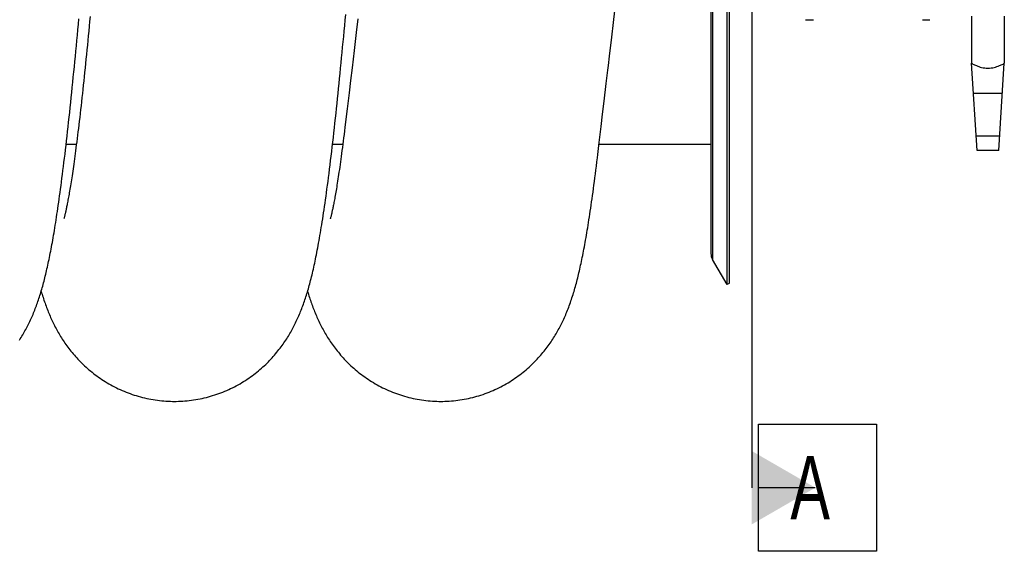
# Model space of a CAD drawing. Extents: x 0 to 420, y -27 to 297.
# Tile 13 of 17: x 182 to 236, y 175 to 204. Entities that reach past the tile are written whole.
import ezdxf

# ---------------------------------------------------------------- set-up
doc = ezdxf.new("R2010")
doc.units = 0
doc.header["$LTSCALE"] = 23.1
for name, color, linetype in [('110528_DXF_CONTINUOUS_LINE', 7, 'CONTINUOUS'), ('110528_DXF_DIMENSION', 7, 'CONTINUOUS'), ('110536_DXF_CONTINUOUS_LINE', 7, 'CONTINUOUS'), ('110592_DXF_CONTINUOUS_LINE', 7, 'CONTINUOUS'), ('HOSE_125_10_DXF_CONTINUOUS', 7, 'CONTINUOUS'), ('MOTOR_UNIT_DDXF_CONTINUOUS', 7, 'CONTINUOUS')]:
    doc.layers.add(name, color=color, linetype=linetype)
doc.styles.get("Standard").update_dxf_attribs({"font": 'txt', "width": 0.7})

msp = doc.modelspace()

# ---------------------------------------------------------------- linework, layer by layer
at = {"layer": '110528_DXF_CONTINUOUS_LINE', "color": 7, "linetype": 'CONTINUOUS'}
for p, q in [((221.04125, 189.29953), (221.04125, 249.44953)), ((220.15513, 247.74056), (220.15513, 191.00851)), ((221.04125, 189.29953), (220.24222, 190.68351)), ((221.17116, 189.37453), (221.04125, 189.29953))]:
    msp.add_line(p, q, dxfattribs=at)
at = {"layer": '110528_DXF_CONTINUOUS_LINE', "color": 3, "linetype": 'CONTINUOUS'}
msp.add_line((221.17116, 189.37453), (221.17116, 249.37453), dxfattribs=at)
at = {"layer": '110528_DXF_CONTINUOUS_LINE', "color": 9, "linetype": 'CONTINUOUS'}
msp.add_line((220.24222, 248.06556), (220.24222, 190.68351), dxfattribs=at)
at = {"layer": '110528_DXF_CONTINUOUS_LINE', "color": 7, "linetype": 'CONTINUOUS'}
msp.add_arc((220.80513, 191.00851), 0.65, 180, 210, dxfattribs=at)
at = {"layer": '110528_DXF_DIMENSION', "color": 2, "linetype": 'CONTINUOUS'}
for p, q in [((222.40288, 260.62396), (222.40288, 178.12511)), ((222.77788, 174.62511), (222.77788, 181.62511)), ((222.77788, 181.62511), (229.27788, 181.62511)), ((229.27788, 181.62511), (229.27788, 174.62511)), ((225.90288, 178.12511), (222.77788, 178.12511)), ((229.27788, 174.62511), (222.77788, 174.62511))]:
    msp.add_line(p, q, dxfattribs=at)
msp.add_solid([(222.40288, 176.10438), (222.40288, 180.14583), (225.90288, 178.12511)], dxfattribs=at)
at = {"layer": '110536_DXF_CONTINUOUS_LINE', "color": 7, "linetype": 'CONTINUOUS'}
msp.add_line((225.35738, 203.87453), (225.55738, 203.87453), dxfattribs=at)
at = {"layer": '110592_DXF_CONTINUOUS_LINE', "color": 7, "linetype": 'CONTINUOUS'}
for p, q in [((185.22243, 197.00953), (184.65906, 197.00953)), ((199.88911, 197.00953), (199.3257, 197.00953)), ((220.15513, 197.00953), (213.99394, 197.00953))]:
    msp.add_line(p, q, dxfattribs=at)
at = {"layer": 'HOSE_125_10_DXF_CONTINUOUS', "color": 7, "linetype": 'CONTINUOUS'}
for p, q in [((214.78799, 203.72659), (214.91689, 204.83236)), ((200.71592, 203.92677), (200.62639, 203.16455)), ((214.69345, 202.91795), (214.78799, 203.72659)), ((200.62639, 203.16455), (200.51004, 202.17688)), ((214.57039, 201.86848), (214.69345, 202.91795)), ((200.45317, 201.69536), (200.39715, 201.22211)), ((200.51004, 202.17688), (200.45317, 201.69536)), ((200.39715, 201.22211), (200.31465, 200.5272)), ((214.3923, 200.35634), (214.4804, 201.10315)), ((200.31465, 200.5272), (200.23406, 199.8501)), ((214.27786, 199.38934), (214.3923, 200.35634)), ((200.23406, 199.8501), (200.18144, 199.40921)), ((200.12966, 198.97657), (200.07869, 198.55208)), ((200.18144, 199.40921), (200.12966, 198.97657)), ((214.19419, 198.68477), (214.27786, 199.38934)), ((200.07869, 198.55208), (200.00552, 197.94472)), ((214.11227, 197.9978), (214.19419, 198.68477)), ((214.00601, 197.11015), (214.11227, 197.9978)), ((184.57527, 193.07275), (184.56401, 193.02895)), ((199.24224, 193.07354), (199.23094, 193.02954)), ((184.53857, 192.93641), (184.53587, 192.92738)), ((199.2026, 192.92731), (199.20172, 192.92447))]:
    msp.add_line(p, q, dxfattribs=at)
at = {"layer": 'HOSE_125_10_DXF_CONTINUOUS', "color": 9, "linetype": 'CONTINUOUS'}
for p, q in [((185.22243, 197.00953), (184.65906, 197.00953)), ((199.88911, 197.00953), (199.3257, 197.00953)), ((220.15513, 197.00953), (213.99394, 197.00953))]:
    msp.add_line(p, q, dxfattribs=at)
at = {"layer": 'HOSE_125_10_DXF_CONTINUOUS', "color": 7, "linetype": 'CONTINUOUS'}
for points in [[(182.08412, 186.24569), (182.13184, 186.31917), (182.17826, 186.39236), (182.22351, 186.46538), (182.26759, 186.53818), (182.31055, 186.61078), (182.35255, 186.68339), (182.39357, 186.75594), (182.43367, 186.82849), (182.47311, 186.90149), (182.51195, 186.97502), (182.55015, 187.04902), (182.58782, 187.12368), (182.62505, 187.1992), (182.66177, 187.27542), (182.69786, 187.3521), (182.73332, 187.42923), (182.76819, 187.50686), (182.80236, 187.58475), (182.83586, 187.66289), (182.86871, 187.74134), (182.90087, 187.81991), (182.93231, 187.89854), (182.96309, 187.97732), (182.99327, 188.05631), (183.02284, 188.1355), (183.05185, 188.21495), (183.08035, 188.29479), (183.10838, 188.37505), (183.13594, 188.45576), (183.16311, 188.5371), (183.18991, 188.61912), (183.21637, 188.70184), (183.24251, 188.78539), (183.26837, 188.86987), (183.29396, 188.95526), (183.31926, 189.04154), (183.34429, 189.12871), (183.36906, 189.21684), (183.39361, 189.30599), (183.41793, 189.39619), (183.44204, 189.48748), (183.46596, 189.57991), (183.4897, 189.67352), (183.51327, 189.76835), (183.53668, 189.86445), (183.55995, 189.96183), (183.58308, 190.06057), (183.6061, 190.16076), (183.62902, 190.26243), (183.65186, 190.36563), (183.67463, 190.47052), (183.69737, 190.57716), (183.72005, 190.68556), (183.7427, 190.79578), (183.76532, 190.90783), (183.78791, 191.02179), (183.8105, 191.13774), (183.83308, 191.2557), (183.85567, 191.37574), (183.87829, 191.498), (183.90094, 191.62253), (183.92362, 191.74939), (183.94638, 191.87872), (183.9692, 192.01057), (183.99209, 192.14501), (184.01509, 192.28222), (184.03819, 192.4223), (184.06141, 192.56527), (184.08474, 192.71124), (184.10818, 192.86021), (184.13175, 193.0123), (184.15548, 193.16779), (184.17938, 193.3267), (184.20345, 193.48913), (184.22774, 193.65551), (184.25226, 193.82594), (184.27701, 194.00049), (184.30205, 194.17957), (184.32736, 194.3633), (184.35295, 194.55176), (184.37887, 194.74532), (184.40513, 194.94425), (184.43172, 195.14848), (184.45861, 195.35795), (184.48583, 195.57291), (184.51335, 195.79328), (184.5411, 196.01847), (184.56908, 196.24855), (184.59727, 196.48359), (184.62561, 196.7229), (184.65409, 196.9665), (184.68272, 197.21446), (184.71142, 197.46611), (184.74018, 197.72145), (184.76902, 197.9805), (184.79787, 198.24265), (184.82672, 198.50788), (184.85558, 198.77618), (184.88438, 199.04689), (184.91312, 199.31989), (184.94181, 199.59522), (184.97039, 199.87238), (184.99886, 200.15113), (185.02723, 200.43158), (185.05551, 200.71373), (185.08368, 200.99749), (185.11177, 201.28283), (185.13978, 201.56985), (185.16772, 201.8585), (185.19558, 202.14872), (185.22338, 202.44063), (185.25113, 202.73418), (185.27882, 203.02934), (185.30646, 203.32618), (185.33405, 203.62467), (185.3616, 203.92476)], [(185.98033, 204.05612), (185.95471, 203.7848), (185.92913, 203.51601), (185.90361, 203.24979), (185.87815, 202.98616), (185.85274, 202.72523), (185.82739, 202.46704), (185.8021, 202.21161), (185.77689, 201.95902), (185.75175, 201.70936), (185.72668, 201.46257), (185.70167, 201.21852), (185.67671, 200.97723), (185.65181, 200.73872), (185.62695, 200.50281), (185.60211, 200.26951), (185.57732, 200.03886), (185.55254, 199.81074), (185.52776, 199.58496), (185.50301, 199.36177), (185.47834, 199.14171), (185.45372, 198.92461), (185.42918, 198.71067), (185.40484, 198.50087), (185.38069, 198.29517), (185.35673, 198.09356), (185.33308, 197.89694), (185.30974, 197.70533), (185.28672, 197.51857), (185.2641, 197.3373), (185.24191, 197.16172), (185.22011, 196.99143), (185.19868, 196.82612), (185.17762, 196.66572), (185.15693, 196.51012), (185.13657, 196.35894), (185.11653, 196.21211), (185.09682, 196.06956), (185.0774, 195.93091), (185.05825, 195.79607), (185.03939, 195.66502), (185.02079, 195.53748), (185.00242, 195.41333), (184.98432, 195.29261), (184.96647, 195.17531), (184.94889, 195.06136), (184.93158, 194.95074), (184.91455, 194.84353), (184.89782, 194.73967), (184.88138, 194.63912), (184.86526, 194.54195), (184.84946, 194.44816), (184.83398, 194.35765), (184.81883, 194.27041), (184.80401, 194.18635), (184.78953, 194.10545), (184.7754, 194.02778), (184.76165, 193.95327), (184.74826, 193.88189), (184.73526, 193.81367), (184.72266, 193.74859), (184.71046, 193.68657), (184.69867, 193.62754), (184.68728, 193.57146), (184.6763, 193.51825), (184.66572, 193.46778), (184.65554, 193.42001), (184.64577, 193.37488), (184.63638, 193.33222), (184.62739, 193.292), (184.61879, 193.25415), (184.61057, 193.21855), (184.60272, 193.18513), (184.59526, 193.15387), (184.58819, 193.12474), (184.58153, 193.09771), (184.57527, 193.07275)], [(190.61869, 182.87454), (190.72338, 182.8753), (190.84317, 182.87805), (190.96288, 182.88279), (191.0825, 182.88953), (191.20199, 182.89826), (191.32128, 182.90897), (191.44037, 182.92168), (191.5592, 182.93636), (191.67772, 182.95301), (191.79591, 182.97163), (191.91372, 182.9922), (192.03112, 183.01471), (192.14806, 183.03916), (192.26452, 183.06553), (192.38044, 183.09381), (192.4958, 183.12398), (192.61056, 183.15603), (192.72466, 183.18994), (192.83809, 183.2257), (192.95081, 183.26329), (193.06274, 183.30267), (193.17385, 183.34383), (193.28413, 183.38674), (193.39349, 183.43137), (193.50191, 183.4777), (193.60938, 183.5257), (193.7158, 183.57532), (193.82118, 183.62654), (193.92547, 183.67933), (194.02859, 183.73363), (194.13051, 183.7894), (194.23122, 183.8466), (194.33062, 183.90517), (194.42868, 183.96506), (194.52542, 184.02624), (194.62072, 184.08862), (194.71458, 184.15217), (194.80701, 184.21684), (194.8979, 184.28253), (194.98726, 184.34921), (195.0751, 184.41684), (195.16132, 184.48531), (195.24595, 184.55458), (195.32899, 184.62462), (195.41033, 184.69528), (195.48999, 184.76653), (195.56799, 184.83831), (195.64425, 184.91051), (195.71872, 184.98302), (195.79149, 185.05584), (195.8626, 185.12897), (195.93205, 185.20233), (195.99989, 185.27593), (196.06625, 185.34983), (196.13116, 185.42404), (196.19463, 185.49851), (196.25673, 185.57327), (196.31756, 185.64838), (196.37705, 185.72375), (196.4351, 185.79917), (196.49175, 185.87465), (196.54701, 185.95013), (196.60074, 186.02534), (196.65291, 186.1002), (196.70363, 186.17474), (196.75286, 186.24887), (196.80058, 186.32242), (196.84689, 186.39551), (196.89204, 186.46844), (196.93604, 186.54117), (196.97893, 186.61371), (197.02093, 186.68638), (197.06206, 186.75919), (197.10233, 186.83213), (197.14191, 186.90546), (197.18084, 186.97925), (197.2191, 187.05346), (197.25673, 187.12813), (197.29376, 187.20334), (197.33019, 187.27905), (197.36599, 187.35518), (197.40116, 187.43175), (197.43574, 187.50878), (197.46968, 187.58619), (197.50303, 187.66401), (197.53578, 187.74225), (197.56793, 187.82084), (197.59947, 187.89975), (197.63044, 187.97905), (197.66087, 188.05879), (197.69078, 188.13897), (197.7202, 188.21964), (197.74916, 188.30089), (197.77768, 188.38273), (197.80577, 188.46521), (197.8335, 188.54845), (197.86087, 188.6325), (197.88791, 188.71739), (197.91465, 188.80323), (197.94111, 188.89009), (197.96731, 188.97799), (197.99328, 189.06707), (198.01903, 189.15735), (198.04459, 189.24892), (198.06999, 189.3419), (198.09525, 189.43639), (198.12038, 189.53242), (198.14538, 189.63001), (198.17026, 189.72925), (198.19504, 189.83017), (198.21972, 189.93277), (198.24428, 190.03708), (198.26877, 190.14319), (198.29319, 190.25118), (198.31754, 190.36111), (198.34185, 190.47304), (198.36613, 190.58706), (198.39038, 190.70323), (198.41462, 190.8216), (198.43885, 190.94225), (198.46308, 191.0652), (198.48733, 191.19055), (198.51159, 191.31839), (198.5359, 191.44881), (198.56024, 191.58184), (198.58463, 191.71754), (198.60905, 191.85589), (198.63353, 191.99703), (198.65812, 192.14126), (198.68282, 192.28866), (198.70763, 192.43929), (198.7326, 192.59341), (198.75771, 192.75111), (198.78299, 192.91245), (198.80845, 193.07771), (198.83411, 193.24697), (198.85997, 193.42031), (198.88606, 193.59802), (198.91239, 193.78019), (198.93895, 193.96689), (198.96578, 194.15846), (198.99288, 194.35499), (199.02026, 194.55655), (199.04793, 194.76342), (199.07591, 194.97569), (199.10418, 195.19346), (199.13278, 195.41696), (199.16174, 195.64668), (199.19103, 195.88235), (199.22052, 196.12305), (199.25024, 196.36904), (199.28016, 196.6202), (199.31008, 196.87483), (199.34001, 197.13292), (199.36995, 197.39448), (199.39971, 197.65778), (199.42924, 197.92232), (199.4586, 198.18844), (199.48773, 198.45568), (199.51661, 198.72358), (199.54528, 198.99243), (199.57381, 199.26282), (199.6022, 199.53471), (199.63045, 199.80803), (199.65864, 200.08341), (199.68678, 200.36093), (199.71486, 200.64044), (199.74291, 200.92221), (199.77094, 201.20637), (199.79895, 201.49273), (199.82693, 201.78115), (199.85487, 202.07162), (199.88278, 202.36407), (199.91065, 202.65833), (199.93847, 202.95433), (199.96624, 203.25206), (199.99395, 203.55139), (200.02162, 203.85222), (200.04923, 204.15456)], [(214.4804, 201.10315), (214.51018, 201.35621), (214.57039, 201.86848)], [(200.00552, 197.94472), (199.98284, 197.7578), (199.95924, 197.56576), (199.93595, 197.37855), (199.91295, 197.19612), (199.89026, 197.01842), (199.86787, 196.84541), (199.8458, 196.67706), (199.82403, 196.5133), (199.80258, 196.35406), (199.78143, 196.19925), (199.7606, 196.04885), (199.7401, 195.90286), (199.71994, 195.76127), (199.7001, 195.62398), (199.68059, 195.4909), (199.66141, 195.36195), (199.64257, 195.2371), (199.62406, 195.11629), (199.6059, 194.99947), (199.58808, 194.88656), (199.57061, 194.77754), (199.55349, 194.67232), (199.53673, 194.57085), (199.52034, 194.47313), (199.50431, 194.37905), (199.48865, 194.28858), (199.4734, 194.2018), (199.45855, 194.11863), (199.4441, 194.039), (199.43009, 193.96295), (199.41652, 193.89046), (199.40338, 193.82138), (199.39067, 193.75558), (199.37838, 193.693), (199.36652, 193.63354), (199.35507, 193.57701), (199.34402, 193.52331), (199.33337, 193.47242), (199.32311, 193.42416), (199.31325, 193.37848), (199.30378, 193.33533), (199.29469, 193.29462), (199.286, 193.25628), (199.27771, 193.2203), (199.26981, 193.18658), (199.26231, 193.15509), (199.25521, 193.12578), (199.24852, 193.09862), (199.24224, 193.07354)], [(213.90474, 196.2679), (213.92843, 196.46445), (214.00601, 197.11015)], [(205.28537, 182.87458), (205.38964, 182.87533), (205.509, 182.87806), (205.62829, 182.88276), (205.74748, 182.88945), (205.86654, 182.89812), (205.98541, 182.90876), (206.10407, 182.92137), (206.22248, 182.93594), (206.34059, 182.95248), (206.45838, 182.97096), (206.5758, 182.99138), (206.69281, 183.01374), (206.80939, 183.03802), (206.92549, 183.06421), (207.04107, 183.0923), (207.15609, 183.12227), (207.27053, 183.15412), (207.38433, 183.18782), (207.49748, 183.22336), (207.60993, 183.26072), (207.72162, 183.29987), (207.8325, 183.34079), (207.94256, 183.38347), (208.05171, 183.42785), (208.15992, 183.47392), (208.26717, 183.52165), (208.37338, 183.57099), (208.47852, 183.62191), (208.58258, 183.67439), (208.68545, 183.72836), (208.78712, 183.78378), (208.88758, 183.84063), (208.98672, 183.89882), (209.08452, 183.95832), (209.18098, 184.01909), (209.276, 184.08104), (209.36958, 184.14412), (209.46171, 184.20832), (209.5523, 184.27352), (209.64137, 184.33969), (209.72891, 184.40679), (209.81485, 184.47471), (209.89919, 184.54343), (209.98195, 184.6129), (210.06306, 184.68301), (210.14254, 184.75373), (210.22039, 184.82501), (210.29657, 184.89676), (210.37109, 184.96893), (210.44397, 185.04148), (210.51522, 185.11436), (210.58485, 185.18751), (210.65288, 185.26092), (210.71935, 185.33457), (210.7843, 185.40842), (210.84774, 185.48244), (210.9097, 185.55661), (210.97022, 185.63093), (211.02932, 185.70535), (211.08698, 185.7798), (211.14324, 185.85426), (211.19812, 185.9287), (211.25157, 186.003), (211.30362, 186.07714), (211.35431, 186.15109), (211.40363, 186.22477), (211.45155, 186.29808), (211.49816, 186.37107), (211.54358, 186.44387), (211.5878, 186.5164), (211.63089, 186.5887), (211.67305, 186.66109), (211.71433, 186.73357), (211.75472, 186.80615), (211.79441, 186.87908), (211.83341, 186.9524), (211.87173, 187.0261), (211.90949, 187.1004), (211.94672, 187.17535), (211.98341, 187.25095), (212.01965, 187.32737), (212.05547, 187.4047), (212.09087, 187.48292), (212.12582, 187.56203), (212.16039, 187.64214), (212.19455, 187.72323), (212.2282, 187.80507), (212.26137, 187.8877), (212.29407, 187.97117), (212.32623, 188.05527), (212.35787, 188.14004), (212.389, 188.22552), (212.41957, 188.31148), (212.44959, 188.39794), (212.47909, 188.48497), (212.50804, 188.57241), (212.53645, 188.66028), (212.56437, 188.74863), (212.59178, 188.83741), (212.61871, 188.92661), (212.64518, 189.0163), (212.67125, 189.10659), (212.69693, 189.19749), (212.72223, 189.28905), (212.74723, 189.38142), (212.77193, 189.47464), (212.79635, 189.56874), (212.82053, 189.66387), (212.84448, 189.76006), (212.86823, 189.85736), (212.89181, 189.95588), (212.91523, 190.05567), (212.93849, 190.15678), (212.96163, 190.2593), (212.98466, 190.36329), (213.00759, 190.46877), (213.03043, 190.57589), (213.05321, 190.68469), (213.07593, 190.7952), (213.09861, 190.90756), (213.12127, 191.02179), (213.1439, 191.13796), (213.16654, 191.25624), (213.1892, 191.37668), (213.21188, 191.49933), (213.23462, 191.62436), (213.25741, 191.75182), (213.28026, 191.88178), (213.3032, 192.0144), (213.32623, 192.14973), (213.34936, 192.28783), (213.37261, 192.42891), (213.39599, 192.57301), (213.4195, 192.72022), (213.44316, 192.87074), (213.46699, 193.02465), (213.49098, 193.18202), (213.51516, 193.34304), (213.53953, 193.50777), (213.56409, 193.67631), (213.58888, 193.8489), (213.61389, 194.02565), (213.63913, 194.2066), (213.66461, 194.39195), (213.69033, 194.58178), (213.7163, 194.77618), (213.74254, 194.9754), (213.76906, 195.17956), (213.79586, 195.38871), (213.82296, 195.60313), (213.85036, 195.82294), (213.87807, 196.04819), (213.90474, 196.2679)], [(184.56401, 193.02895), (184.55449, 192.99309), (184.55039, 192.97807), (184.54675, 192.96495), (184.54356, 192.95366), (184.54083, 192.94415), (184.53857, 192.93641)], [(199.23094, 193.02954), (199.22138, 192.99355), (199.21727, 192.97848), (199.21363, 192.96534), (199.21045, 192.95407), (199.20775, 192.94467), (199.20553, 192.93709), (199.20381, 192.93132), (199.2026, 192.92731)], [(183.28528, 188.92629), (183.30733, 188.85299), (183.33337, 188.76829), (183.35971, 188.68448), (183.38637, 188.60149), (183.41337, 188.51924), (183.44075, 188.43768), (183.46851, 188.35678), (183.4967, 188.27644), (183.52535, 188.19661), (183.55446, 188.11727), (183.58409, 188.03832), (183.61427, 187.95972), (183.64501, 187.88145), (183.67633, 187.8035), (183.70826, 187.72582), (183.74082, 187.64842), (183.77399, 187.57136), (183.80778, 187.49466), (183.84221, 187.41826), (183.87731, 187.34218), (183.91307, 187.26642), (183.94953, 187.19094), (183.9867, 187.11574), (184.02461, 187.0408), (184.06327, 186.96612), (184.1027, 186.89169), (184.14293, 186.8175), (184.18396, 186.74354), (184.22584, 186.66978), (184.26856, 186.59624), (184.31217, 186.52291), (184.35675, 186.44965), (184.40232, 186.37649), (184.4489, 186.30343), (184.49663, 186.2303), (184.54551, 186.15714), (184.59558, 186.08394), (184.647, 186.01055), (184.69981, 185.93695), (184.75403, 185.8632), (184.80977, 185.78921), (184.8671, 185.71496), (184.92601, 185.64054), (184.98649, 185.56604), (185.04857, 185.4915), (185.11226, 185.41695), (185.17753, 185.34253), (185.24439, 185.26826), (185.31288, 185.19419), (185.38291, 185.12043), (185.4545, 185.04705), (185.52767, 184.97407), (185.60241, 184.90156), (185.6787, 184.82958), (185.75658, 184.75815), (185.83608, 184.68728), (185.91723, 184.61701), (186.00004, 184.5474), (186.08447, 184.47849), (186.17057, 184.41033), (186.25832, 184.34297), (186.34761, 184.27654), (186.43844, 184.21108), (186.53082, 184.14663), (186.62462, 184.08331), (186.71985, 184.02115), (186.8165, 183.9602), (186.91447, 183.90054), (187.01376, 183.8422), (187.11435, 183.78521), (187.21615, 183.72967), (187.31913, 183.6756), (187.42328, 183.62302), (187.52852, 183.57201), (187.63481, 183.52259), (187.74214, 183.47478), (187.85044, 183.42864), (187.95966, 183.38419), (188.0698, 183.34145), (188.18077, 183.30046), (188.29253, 183.26125), (188.40506, 183.22383), (188.5183, 183.18824), (188.63222, 183.15448), (188.74679, 183.12258), (188.86195, 183.09255), (188.97767, 183.0644), (189.09392, 183.03816), (189.21065, 183.01384), (189.32781, 182.99144), (189.44539, 182.97098), (189.56333, 182.95247), (189.6816, 182.93591), (189.80017, 182.92132), (189.91898, 182.90869), (190.03802, 182.89805), (190.15724, 182.88938), (190.2766, 182.88269), (190.39606, 182.87799), (190.5156, 182.87528), (190.61869, 182.87454)], [(197.9519, 188.92628), (197.9528, 188.92324), (197.97782, 188.84039), (198.00315, 188.75828), (198.02879, 188.67688), (198.05477, 188.59615), (198.0811, 188.51606), (198.1078, 188.43659), (198.13488, 188.35769), (198.16239, 188.27925), (198.19035, 188.20125), (198.21879, 188.12365), (198.24775, 188.04632), (198.27727, 187.96926), (198.30735, 187.89242), (198.33808, 187.8157), (198.36947, 187.73904), (198.40156, 187.66245), (198.43436, 187.58591), (198.46794, 187.50932), (198.5023, 187.43275), (198.53738, 187.35637), (198.5732, 187.28014), (198.60979, 187.20407), (198.64704, 187.12841), (198.68496, 187.05314), (198.72358, 186.97824), (198.76278, 186.90397), (198.80246, 186.83048), (198.84273, 186.75758), (198.88373, 186.68501), (198.9254, 186.61292), (198.96784, 186.54115), (199.01145, 186.46905), (199.05636, 186.3965), (199.10251, 186.32364), (199.15009, 186.25026), (199.19922, 186.17626), (199.24986, 186.10179), (199.30194, 186.02703), (199.35551, 185.95199), (199.41059, 185.87671), (199.46711, 185.80136), (199.52511, 185.72596), (199.5846, 185.65054), (199.64552, 185.57525), (199.70788, 185.50015), (199.7717, 185.42524), (199.837, 185.35057), (199.90374, 185.27622), (199.972, 185.20218), (200.04183, 185.12842), (200.11329, 185.05496), (200.18638, 184.98185), (200.26111, 184.90914), (200.33753, 184.83683), (200.41563, 184.765), (200.49535, 184.69374), (200.57671, 184.62312), (200.65971, 184.55316), (200.74431, 184.48396), (200.83052, 184.41554), (200.91834, 184.34797), (201.0077, 184.28134), (201.0986, 184.21568), (201.19104, 184.15104), (201.28492, 184.08753), (201.38023, 184.02518), (201.47697, 183.96403), (201.57504, 183.90418), (201.67442, 183.84566), (201.77512, 183.7885), (201.87703, 183.73278), (201.98014, 183.67852), (202.08444, 183.62576), (202.18983, 183.57457), (202.29629, 183.52496), (202.4038, 183.47698), (202.51227, 183.43067), (202.62166, 183.38606), (202.73195, 183.34318), (202.84308, 183.30205), (202.95502, 183.2627), (203.06773, 183.22515), (203.18117, 183.18942), (203.29529, 183.15554), (203.41007, 183.12352), (203.52544, 183.09337), (203.64138, 183.06513), (203.75785, 183.03879), (203.87479, 183.01437), (203.99217, 182.9919), (204.10995, 182.97136), (204.2281, 182.95279), (204.34658, 182.93617), (204.46535, 182.92152), (204.58438, 182.90885), (204.70362, 182.89817), (204.82306, 182.88947), (204.94263, 182.88276), (205.06231, 182.87804), (205.18206, 182.87532), (205.28537, 182.87458)]]:
    msp.add_lwpolyline(points, dxfattribs=at)
at = {"layer": 'MOTOR_UNIT_DDXF_CONTINUOUS', "color": 9, "linetype": 'CONTINUOUS'}
for p, q in [((225.55738, 203.87453), (225.80738, 203.87453)), ((231.80738, 203.87453), (232.20738, 203.87453)), ((234.50738, 204.07453), (234.50738, 201.47453)), ((236.30738, 204.07453), (236.30738, 201.47453)), ((234.80738, 196.67453), (234.50738, 201.47453)), ((236.00738, 196.67453), (236.30738, 201.47453)), ((234.61051, 199.82453), (236.20426, 199.82453)), ((236.05738, 197.47453), (234.75738, 197.47453)), ((236.00738, 196.67453), (234.80738, 196.67453))]:
    msp.add_line(p, q, dxfattribs=at)
for points, knots in [([(234.50738, 201.47453), (234.53073, 201.4618), (234.61725, 201.41589), (234.7972, 201.33094), (235.0155, 201.25585), (235.23026, 201.21516), (235.34764, 201.20746), (235.40738, 201.20746)], [0, 0, 0, 0, 0.08412955, 0.30981162, 0.62912112, 0.81098853, 1, 1, 1, 1]), ([(235.40738, 201.20746), (235.46713, 201.20746), (235.58451, 201.21516), (235.79927, 201.25585), (236.01757, 201.33094), (236.19752, 201.41589), (236.28404, 201.4618), (236.30738, 201.47453)], [0, 0, 0, 0, 0.18901256, 0.37087992, 0.69018892, 0.91587067, 1, 1, 1, 1])]:
    msp.add_open_spline(points, degree=3, knots=knots, dxfattribs=at)

# ---------------------------------------------------------------- texts
at = {"layer": '110528_DXF_DIMENSION', "color": 2, "linetype": 'CONTINUOUS', "insert": (224.52788, 179.87511), "char_height": 3.5, "width": 4.5, "attachment_point": 1}
msp.add_mtext('A', dxfattribs=at)

doc.saveas('drawing.dxf')
